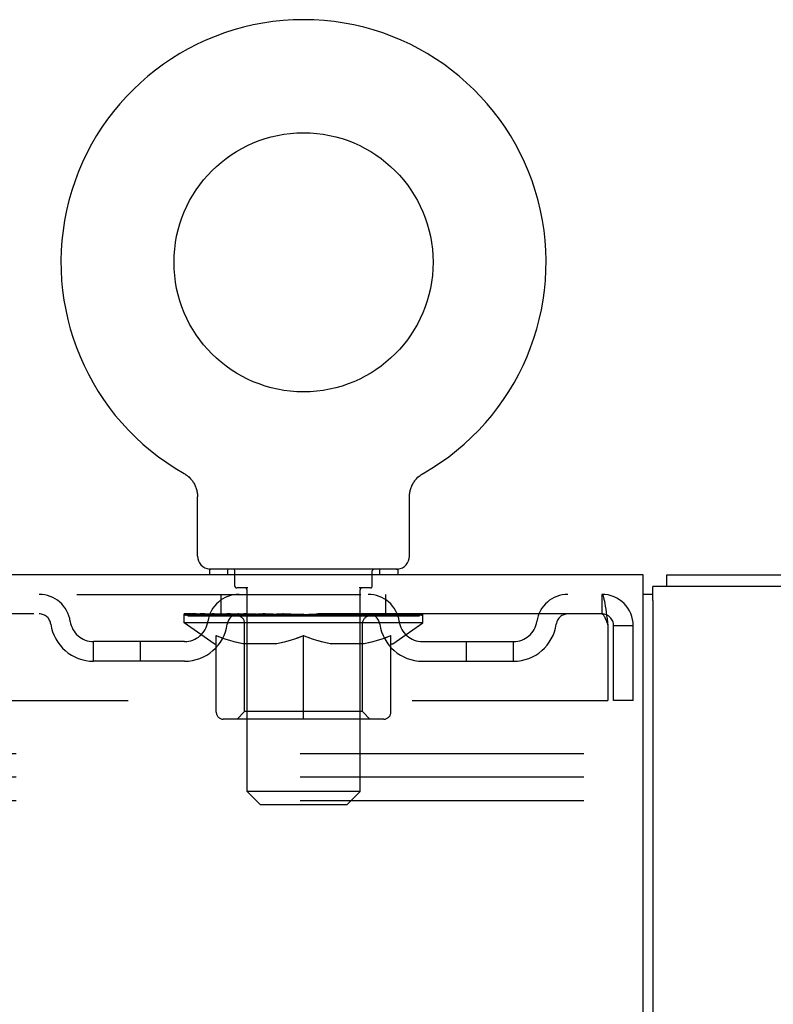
# Model space of a CAD drawing. Header units: inches. Extents: x 0 to 274, y 0 to 177.
# Tile 93 of 138: x 112.74 to 116.74, y 122.92 to 128.14. Entities that reach past the tile are written whole.
import ezdxf

# ---------------------------------------------------------------- set-up
doc = ezdxf.new("R2010")
doc.units = ezdxf.units.IN
doc.header["$LTSCALE"] = 15.069778
doc.header["$MEASUREMENT"] = 0
doc.linetypes.add('HIDDEN', pattern=[0.2, 0.1, -0.1])
doc.layers.get('0').update_dxf_attribs({"linetype": 'CONTINUOUS'})
doc.layers.add('DEFAULT_2', color=8, linetype='HIDDEN')

msp = doc.modelspace()

# ---------------------------------------------------------------- linework, layer by layer
at = {"color": 7, "linetype": 'Continuous'}
for p, q in [((113.6155, 125.7344), (113.6154, 125.7344)), ((113.6154, 125.7344), (113.6198, 125.7318)), ((113.6166, 125.7337), (113.6181, 125.7328)), ((113.6198, 125.7318), (113.624, 125.7291)), ((113.624, 125.7291), (113.6282, 125.7262)), ((113.6281, 125.7263), (113.6323, 125.7232)), ((113.6322, 125.7233), (113.6363, 125.72)), ((113.6361, 125.7201), (113.6401, 125.7167)), ((113.64, 125.7168), (113.6438, 125.7132)), ((114.8575, 125.7132), (114.8614, 125.7168)), ((114.8613, 125.7167), (114.8652, 125.7201)), ((114.8651, 125.72), (114.8692, 125.7233)), ((114.8691, 125.7232), (114.8732, 125.7263)), ((114.8731, 125.7262), (114.8774, 125.7291)), ((114.8773, 125.7291), (114.8816, 125.7318)), ((114.8774, 125.7291), (114.8786, 125.7299)), ((114.8816, 125.7318), (114.886, 125.7344)), ((114.8832, 125.7328), (114.8848, 125.7337)), ((113.6437, 125.7134), (113.6474, 125.7097)), ((113.6473, 125.7098), (113.6509, 125.706)), ((113.6508, 125.7061), (113.6542, 125.7022)), ((113.6541, 125.7023), (113.6575, 125.6982)), ((113.6574, 125.6983), (113.6605, 125.6942)), ((113.6604, 125.6943), (113.6634, 125.69)), ((113.6634, 125.6901), (113.6662, 125.6858)), ((113.6661, 125.6859), (113.6688, 125.6814)), ((113.6688, 125.6815), (113.6713, 125.677)), ((113.6712, 125.6771), (113.6736, 125.6725)), ((113.6736, 125.6726), (113.6757, 125.6679)), ((113.6757, 125.668), (113.6777, 125.6632)), ((113.6777, 125.6633), (113.6795, 125.6585)), ((114.8218, 125.6585), (114.8237, 125.6633)), ((114.8256, 125.6679), (114.8278, 125.6725)), ((114.8278, 125.6725), (114.8301, 125.6771)), ((114.8301, 125.677), (114.8326, 125.6815)), ((114.8325, 125.6814), (114.8352, 125.6859)), ((114.8352, 125.6858), (114.838, 125.6901)), ((114.8379, 125.69), (114.8409, 125.6943)), ((114.8408, 125.6942), (114.844, 125.6983)), ((114.8439, 125.6982), (114.8472, 125.7023)), ((114.8471, 125.7022), (114.8506, 125.7061)), ((114.8505, 125.706), (114.8541, 125.7098)), ((114.8539, 125.7097), (114.8577, 125.7134)), ((113.6795, 125.6585), (113.6812, 125.6537)), ((113.6812, 125.6537), (113.6827, 125.6488)), ((113.6827, 125.6489), (113.684, 125.6439)), ((113.684, 125.644), (113.6851, 125.639)), ((113.6851, 125.639), (113.6861, 125.634)), ((113.6861, 125.634), (113.6868, 125.629)), ((113.6868, 125.629), (113.6874, 125.6239)), ((114.8132, 125.6138), (114.8135, 125.6189)), ((114.8132, 125.6138), (114.8135, 125.6189)), ((114.8132, 125.6094), (114.8132, 125.6138)), ((114.8135, 125.6189), (114.8139, 125.6239)), ((114.8139, 125.6239), (114.8145, 125.629)), ((114.8145, 125.629), (114.8153, 125.634)), ((114.8153, 125.634), (114.8163, 125.639)), ((114.8163, 125.639), (114.8174, 125.644)), ((114.8174, 125.6439), (114.8187, 125.6489)), ((114.8187, 125.6488), (114.8202, 125.6537)), ((114.8202, 125.6537), (114.8218, 125.6585)), ((113.6882, 125.2953), (113.6882, 125.6094)), ((114.8132, 125.2953), (114.8132, 125.6094)), ((116.0527, 125.1963), (38.4067, 125.1963)), ((113.7507, 125.2263), (113.7507, 125.1963)), ((114.7507, 125.2263), (113.7507, 125.2263)), ((114.7507, 125.2263), (114.7507, 125.1963)), ((116.0527, 122.0183), (116.0527, 125.1963)), ((116.1797, 125.1333), (116.1797, 125.1963)), ((116.1047, 125.0923), (116.0527, 125.0923)), ((116.1047, 125.0597), (116.1047, 121.9373))]:
    msp.add_line(p, q, dxfattribs=at)
at = {"color": 3, "linetype": 'Continuous'}
for p, q in [((116.1797, 125.1963), (131.0297, 125.1963)), ((116.1047, 125.0597), (116.1047, 125.1333)), ((118.7377, 125.1333), (116.1047, 125.1333))]:
    msp.add_line(p, q, dxfattribs=at)
at = {"color": 7, "linetype": 'Continuous'}
for points in [[(114.8236, 125.6632), (114.8257, 125.668), (114.8278, 125.6726)], [(113.6874, 125.6239), (113.6879, 125.6189), (113.6881, 125.6138), (113.6882, 125.6094)]]:
    msp.add_lwpolyline(points, dxfattribs=at)
msp.add_circle((114.2507, 126.8543), 0.6875, dxfattribs=at)
for centre, radius, start, end in [((114.2507, 126.8543), 1.2875, 299.5053, 240.4947), ((113.7572, 125.2953), 0.069, 180, 265), ((114.7442, 125.2953), 0.069, 275, 360)]:
    msp.add_arc(centre, radius, start, end, dxfattribs=at)
at = {"layer": 'DEFAULT_2', "color": 8, "linetype": 'HIDDEN'}
for p, q in [((113.6154, 125.7344), (113.6154, 125.7344)), ((113.6227, 125.7299), (113.624, 125.7291)), ((114.8859, 125.7344), (114.886, 125.7344)), ((113.8477, 125.2263), (113.8477, 125.1963)), ((113.8857, 125.1363), (113.8857, 125.2163)), ((114.6157, 125.1363), (114.6157, 125.2163)), ((114.6537, 125.2263), (114.6537, 125.1963)), ((110.0337, 125.0923), (115.8337, 125.0923)), ((113.8132, 124.9883), (113.8132, 125.0923)), ((113.9556, 125.1263), (113.8957, 125.1263)), ((113.9507, 124.0453), (113.9507, 125.1163)), ((114.6057, 125.1263), (114.5458, 125.1263)), ((114.5507, 124.0453), (114.5507, 125.1163)), ((114.6882, 124.9883), (114.6882, 125.0923)), ((115.8337, 125.0923), (115.8337, 124.9883)), ((115.836, 125.0912), (115.8337, 125.0923)), ((115.8337, 124.9883), (111.5632, 124.9883)), ((113.6174, 124.9415), (113.6174, 124.9883)), ((113.627, 124.9816), (113.627, 124.9883)), ((113.6556, 124.9816), (113.6556, 124.9883)), ((113.7023, 124.9816), (113.7023, 124.9883)), ((113.7656, 124.9816), (113.7656, 124.9883)), ((113.8218, 124.9783), (113.8218, 124.984)), ((113.8436, 124.9816), (113.8436, 124.9883)), ((113.878, 124.9783), (113.878, 124.9855)), ((113.934, 124.9816), (113.934, 124.9883)), ((113.9515, 124.9783), (113.9515, 124.9867)), ((114.0341, 124.9816), (114.0341, 124.9883)), ((114.0402, 124.9783), (114.0402, 124.9876)), ((114.1363, 124.9813), (114.2507, 124.9883)), ((114.1407, 124.9816), (114.1407, 124.9883)), ((114.1413, 124.9881), (114.1407, 124.9883)), ((114.1413, 124.9816), (114.1413, 124.9881)), ((114.2507, 124.9816), (114.2507, 124.9883)), ((114.2876, 124.9813), (114.2876, 124.986)), ((114.2876, 124.986), (114.3651, 124.9813)), ((114.3088, 124.9813), (114.3088, 124.9847)), ((114.3601, 124.9881), (114.3606, 124.9883)), ((114.3601, 124.9816), (114.3601, 124.9881)), ((114.3606, 124.9816), (114.3606, 124.9883)), ((114.4612, 124.9783), (114.4612, 124.9876)), ((114.4673, 124.9816), (114.4673, 124.9883)), ((114.5498, 124.9783), (114.5498, 124.9867)), ((114.5673, 124.9816), (114.5673, 124.9883)), ((114.6234, 124.9783), (114.6234, 124.9855)), ((114.6577, 124.9816), (114.6577, 124.9883)), ((114.6796, 124.9783), (114.6796, 124.984)), ((114.7358, 124.9816), (114.7358, 124.9883)), ((114.7991, 124.9816), (114.7991, 124.9883)), ((114.8458, 124.9816), (114.8458, 124.9883)), ((114.8743, 124.9816), (114.8743, 124.9883)), ((114.8839, 124.9415), (114.8839, 124.9883)), ((114.8839, 124.9415), (113.6174, 124.9415)), ((113.7767, 124.83), (113.6174, 124.9415)), ((113.6357, 124.9783), (113.6357, 124.9816)), ((113.6357, 124.9783), (114.8657, 124.9783)), ((113.6446, 124.9783), (113.6446, 124.9816)), ((113.6455, 124.9783), (113.6455, 124.9816)), ((113.6719, 124.9783), (113.6719, 124.9816)), ((113.6737, 124.9783), (113.6737, 124.9816)), ((113.7167, 124.9783), (113.7167, 124.9816)), ((113.7194, 124.9783), (113.7194, 124.9816)), ((113.9238, 124.9813), (113.7224, 124.9813)), ((113.7669, 124.9783), (113.7669, 124.9813)), ((113.7677, 124.9783), (113.7677, 124.9813)), ((113.7707, 124.9783), (113.7707, 124.9813)), ((113.7778, 124.9783), (113.7778, 124.9816)), ((113.7779, 124.9783), (113.7779, 124.9813)), ((113.7813, 124.9783), (113.7813, 124.9816)), ((113.7846, 124.9783), (113.7846, 124.9823)), ((113.789, 124.9783), (113.789, 124.9813)), ((113.8032, 124.9783), (113.8032, 124.9813)), ((113.8213, 124.9783), (113.8213, 124.9813)), ((113.8421, 124.9783), (113.8421, 124.9813)), ((113.8533, 124.9783), (113.8533, 124.9816)), ((113.8574, 124.9783), (113.8574, 124.9816)), ((113.8667, 124.9783), (113.8667, 124.9813)), ((113.8935, 124.9783), (113.8935, 124.9813)), ((113.8965, 124.9783), (113.8965, 124.9813)), ((113.9238, 124.9783), (113.9238, 124.9813)), ((113.9907, 124.9813), (113.9288, 124.9813)), ((113.9379, 124.4698), (113.9379, 124.9385)), ((113.9408, 124.9783), (113.9408, 124.9816)), ((113.9455, 124.9783), (113.9455, 124.9816)), ((113.9557, 124.9783), (113.9557, 124.9813)), ((113.9666, 124.9783), (113.9666, 124.9813)), ((113.9908, 124.9783), (113.9908, 124.9813)), ((114.0656, 124.9813), (114.0065, 124.9813)), ((114.0268, 124.9783), (114.0268, 124.9813)), ((114.0378, 124.9783), (114.0378, 124.9816)), ((114.0429, 124.9783), (114.0429, 124.9816)), ((114.0503, 124.9783), (114.0503, 124.9817)), ((114.0657, 124.9783), (114.0657, 124.9813)), ((114.1462, 124.9813), (114.0917, 124.9813)), ((114.1048, 124.9783), (114.1048, 124.9813)), ((114.1412, 124.9783), (114.1412, 124.9816)), ((114.1451, 124.9783), (114.1451, 124.9818)), ((114.1462, 124.9783), (114.1462, 124.9813)), ((114.1466, 124.9783), (114.1466, 124.9816)), ((114.2298, 124.9813), (114.1816, 124.9813)), ((114.1872, 124.9783), (114.1872, 124.9813)), ((114.2299, 124.9783), (114.2299, 124.9813)), ((114.2481, 124.9817), (114.248, 124.9816)), ((114.248, 124.9783), (114.248, 124.9816)), ((114.2481, 124.9783), (114.2481, 124.9817)), ((114.2532, 124.9783), (114.2532, 124.9817)), ((114.2532, 124.9817), (114.2534, 124.9816)), ((114.2534, 124.9783), (114.2534, 124.9816)), ((114.2552, 124.9813), (114.3197, 124.9813)), ((114.2715, 124.9783), (114.2715, 124.9813)), ((114.3142, 124.9783), (114.3142, 124.9813)), ((114.3548, 124.9783), (114.3548, 124.9816)), ((114.3552, 124.9783), (114.3552, 124.9813)), ((114.3552, 124.9813), (114.4097, 124.9813)), ((114.3562, 124.9783), (114.3562, 124.9818)), ((114.3601, 124.9783), (114.3601, 124.9816)), ((114.3966, 124.9783), (114.3966, 124.9813)), ((114.4357, 124.9783), (114.4357, 124.9813)), ((114.4357, 124.9813), (114.4949, 124.9813)), ((114.451, 124.9783), (114.451, 124.9817)), ((114.4585, 124.9783), (114.4585, 124.9816)), ((114.4636, 124.9783), (114.4636, 124.9816)), ((114.4745, 124.9783), (114.4745, 124.9813)), ((114.5106, 124.9783), (114.5106, 124.9813)), ((114.5106, 124.9813), (114.5726, 124.9813)), ((114.5347, 124.9783), (114.5347, 124.9813)), ((114.5457, 124.9783), (114.5457, 124.9813)), ((114.5558, 124.9783), (114.5558, 124.9816)), ((114.5605, 124.9783), (114.5605, 124.9816)), ((114.5634, 124.4698), (114.5634, 124.9385)), ((114.5776, 124.9783), (114.5776, 124.9813)), ((114.5776, 124.9813), (114.7789, 124.9813)), ((114.6048, 124.9783), (114.6048, 124.9813)), ((114.6079, 124.9783), (114.6079, 124.9813)), ((114.6346, 124.9783), (114.6346, 124.9813)), ((114.6439, 124.9783), (114.6439, 124.9816)), ((114.6481, 124.9783), (114.6481, 124.9816)), ((114.6592, 124.9783), (114.6592, 124.9813)), ((114.68, 124.9783), (114.68, 124.9813)), ((114.6981, 124.9783), (114.6981, 124.9813)), ((114.7124, 124.9783), (114.7124, 124.9813)), ((114.7167, 124.9783), (114.7167, 124.9823)), ((114.72, 124.9783), (114.72, 124.9816)), ((114.7235, 124.9783), (114.7235, 124.9816)), ((114.7235, 124.9783), (114.7235, 124.9813)), ((114.7246, 124.83), (114.8839, 124.9415)), ((114.7307, 124.9783), (114.7307, 124.9813)), ((114.7337, 124.9783), (114.7337, 124.9813)), ((114.7344, 124.9783), (114.7344, 124.9813)), ((114.7819, 124.9783), (114.7819, 124.9816)), ((114.7846, 124.9783), (114.7846, 124.9816)), ((114.8277, 124.9783), (114.8277, 124.9816)), ((114.8295, 124.9783), (114.8295, 124.9816)), ((114.8559, 124.9783), (114.8559, 124.9816)), ((114.8568, 124.9783), (114.8568, 124.9816)), ((114.8657, 124.9783), (114.8657, 124.9816)), ((115.8667, 124.9253), (115.8667, 124.5298)), ((115.8967, 124.5298), (115.8967, 124.9253)), ((116.0007, 124.9253), (115.8967, 124.9253)), ((116.0007, 124.5298), (116.0007, 124.9253)), ((113.1361, 124.7373), (113.1361, 124.8413)), ((113.6191, 124.8413), (113.1361, 124.8413)), ((113.3861, 124.7373), (113.3861, 124.8413)), ((113.7767, 124.83), (113.7872, 124.83)), ((113.7872, 124.467), (113.7872, 124.8733)), ((114.1094, 124.83), (113.9295, 124.83)), ((114.2507, 124.4299), (114.2507, 124.8737)), ((114.5718, 124.83), (114.392, 124.83)), ((114.7142, 124.467), (114.7142, 124.8733)), ((114.7142, 124.83), (114.7246, 124.83)), ((114.8823, 124.8413), (115.3652, 124.8413)), ((115.1152, 124.7373), (115.1152, 124.8413)), ((115.3652, 124.7373), (115.3652, 124.8413)), ((113.6191, 124.7373), (113.1361, 124.7373)), ((114.8823, 124.7373), (115.3652, 124.7373)), ((111.8132, 124.5298), (115.8667, 124.5298)), ((116.0007, 124.5298), (115.8967, 124.5298)), ((113.9379, 124.4698), (113.8981, 124.4299)), ((114.5634, 124.4698), (113.9379, 124.4698)), ((114.5634, 124.4698), (114.6033, 124.4299)), ((114.6771, 124.4299), (113.8243, 124.4299)), ((130.8087, 124.2463), (108.8087, 124.2463)), ((130.8087, 124.1213), (108.8087, 124.1213)), ((114.5507, 124.0453), (113.9507, 124.0453)), ((114.0197, 123.9763), (113.9507, 124.0453)), ((114.4817, 123.9763), (114.5507, 124.0453)), ((130.8087, 123.9963), (108.8087, 123.9963)), ((114.0197, 123.9763), (114.4817, 123.9763))]:
    msp.add_line(p, q, dxfattribs=at)
for points in [[(115.836, 125.0912), (115.8384, 125.0881), (115.8408, 125.0829), (115.8431, 125.0757), (115.8455, 125.0667), (115.8478, 125.0558), (115.8502, 125.0433), (115.8525, 125.0294), (115.8549, 125.0141), (115.8573, 124.9977), (115.8596, 124.9804), (115.862, 124.9624), (115.8643, 124.944), (115.8667, 124.9253)], [(115.8384, 124.9867), (115.836, 124.9879), (115.8337, 124.9883)], [(115.8384, 124.9867), (115.8408, 124.9847), (115.8431, 124.982), (115.8455, 124.9786), (115.8478, 124.9745), (115.8502, 124.9698), (115.8525, 124.9645), (115.8549, 124.9588), (115.8573, 124.9526), (115.8596, 124.9461), (115.862, 124.9393), (115.8643, 124.9323), (115.8667, 124.9253)], [(113.7872, 124.8733), (113.813, 124.8633), (113.8384, 124.8545), (113.8633, 124.8467), (113.888, 124.8401), (113.9126, 124.8345), (113.9371, 124.83)], [(113.9295, 124.83), (113.9061, 124.8347), (113.8826, 124.8403), (113.8591, 124.8469), (113.8354, 124.8545), (113.8114, 124.863), (113.7872, 124.8724)], [(114.0997, 124.83), (114.1246, 124.8346), (114.1495, 124.8402), (114.1744, 124.847), (114.1995, 124.8548), (114.2249, 124.8637), (114.2507, 124.8737)], [(114.2507, 124.872), (114.2264, 124.8626), (114.2024, 124.8541), (114.1789, 124.8466), (114.1556, 124.8401), (114.1324, 124.8346), (114.1094, 124.83)], [(114.2507, 124.8737), (114.2767, 124.8637), (114.3023, 124.8547), (114.3274, 124.8469), (114.3523, 124.8401), (114.377, 124.8345), (114.4017, 124.83)], [(114.392, 124.83), (114.3687, 124.8346), (114.3454, 124.8402), (114.3221, 124.8467), (114.2986, 124.8542), (114.2748, 124.8627), (114.2507, 124.872)], [(114.5643, 124.83), (114.5889, 124.8345), (114.6137, 124.8401), (114.6384, 124.8468), (114.6634, 124.8546), (114.6886, 124.8634), (114.7142, 124.8733)], [(114.7142, 124.8724), (114.6897, 124.8629), (114.6656, 124.8543), (114.6419, 124.8468), (114.6184, 124.8402), (114.595, 124.8346), (114.5718, 124.83)]]:
    msp.add_lwpolyline(points, dxfattribs=at)
for centre, radius, start, end in [((113.7572, 125.2953), 0.069, 265, 270), ((113.8757, 125.2163), 0.01, 0, 90), ((114.6257, 125.2163), 0.01, 90, 180), ((114.7442, 125.2953), 0.069, 270, 275), ((112.847, 124.9253), 0.167, 8.0716, 90), ((113.9082, 124.9253), 0.167, 90, 171.9284), ((113.8957, 125.1363), 0.01, 180, 270), ((113.9407, 125.1163), 0.01, 0, 90), ((114.5607, 125.1163), 0.01, 90, 180), ((114.5932, 124.9253), 0.167, 8.0716, 90), ((114.6057, 125.1363), 0.01, 270, 360), ((115.6543, 124.9253), 0.167, 90, 171.9284), ((115.8337, 124.9253), 0.167, 0, 90), ((112.8475, 124.9258), 0.0625, 7.9863, 90), ((113.9077, 124.9258), 0.0625, 90, 172.0137), ((114.5936, 124.9258), 0.0625, 7.9863, 90), ((115.6539, 124.9258), 0.0625, 90, 172.0137), ((115.8337, 124.9253), 0.063, 0, 90), ((113.1361, 124.9663), 0.229, 187.9863, 270), ((113.1361, 124.9663), 0.125, 188.0716, 270), ((113.6191, 124.9663), 0.125, 270, 351.9284), ((113.6191, 124.9663), 0.229, 270, 352.0137), ((113.8981, 124.9385), 0.0398, 0, 90), ((114.6033, 124.9385), 0.0398, 90, 180), ((114.8823, 124.9663), 0.229, 187.9863, 270), ((114.8823, 124.9663), 0.125, 188.0716, 270), ((115.3652, 124.9663), 0.125, 270, 351.9284), ((115.3652, 124.9663), 0.229, 270, 352.0137), ((113.8243, 124.467), 0.0371, 180, 270), ((114.6771, 124.467), 0.0371, 270, 360)]:
    msp.add_arc(centre, radius, start, end, dxfattribs=at)
for centre, major_axis, ratio, start_param, end_param in [((114.2507, 124.9883), (0.6333, 0.0067), 0.05963, 2.96643, 3.140963), ((113.5976, 124.9763), (0.1981, 0), 0.060556, 0.430652, 1.470503), ((114.2507, 124.9883), (0.6333, 0), 0.060556, -3.141593, -2.96706), ((114.2507, 124.9883), (0.6333, 0.0132), 0.05688, 2.791345, 2.965878), ((113.5733, 124.9763), (0.1981, 0.0021), 0.05963, 0.25549, 1.295341), ((113.6417, 124.9763), (0.1981, -0.0021), 0.05963, 0.605815, 1.645666), ((114.2507, 124.9883), (0.6333, -0.0067), 0.05963, -2.96643, -2.791898), ((114.2507, 124.9883), (0.6333, 0.0192), 0.052395, 2.616403, 2.790936), ((113.5695, 124.9763), (0.1981, 0.0041), 0.05688, 0.080405, 1.120256), ((113.7044, 124.9763), (0.1981, -0.0041), 0.05688, 0.7809, 1.820751), ((114.2507, 124.9883), (0.6333, -0.0132), 0.05688, -2.791345, -2.616812), ((114.2507, 124.9883), (0.6333, 0.0247), 0.046319, 2.441654, 2.616187), ((113.7837, 124.9763), (0.1981, -0.006), 0.052395, 0.955842, 1.995693), ((113.5865, 124.9763), (0.1981, 0.006), 0.052395, -0.094537, 0.945314), ((114.2507, 124.9883), (0.6333, -0.0192), 0.052395, -2.616403, -2.44187), ((114.2507, 124.9883), (0.6333, 0.0294), 0.038841, 2.267123, 2.441656), ((113.8771, 124.9763), (0.1981, -0.0077), 0.046319, 1.130591, 2.170442), ((113.6237, 124.9763), (0.1981, 0.0077), 0.046319, -0.269286, 0.770565), ((114.2507, 124.9883), (0.6333, -0.0247), 0.046319, -2.441654, -2.267121), ((114.2507, 124.9883), (0.6333, 0.0332), 0.030195, 2.09281, 2.267343), ((113.9819, 124.9763), (0.1981, -0.0092), 0.038841, 1.305122, 2.344973), ((113.6799, 124.9763), (0.1981, 0.0092), 0.038841, -0.443817, 0.596034), ((114.2507, 124.9883), (0.6333, -0.0294), 0.038841, -2.267123, -2.092591), ((113.7534, 124.9763), (0.1981, 0.0104), 0.030195, -0.61813, 0.421721), ((114.2507, 124.9883), (0.6333, 0.0361), 0.020645, 1.918687, 2.09322), ((114.0949, 124.9763), (0.1981, -0.0104), 0.030195, 1.479435, 2.519286), ((114.2507, 124.9883), (0.6333, -0.0332), 0.030195, -2.09281, -1.918277), ((113.842, 124.9763), (0.1981, 0.0113), 0.020645, -0.792253, 0.247598), ((114.2507, 124.9883), (0.6333, 0.0378), 0.010478, 1.744704, 1.919237), ((114.2126, 124.9763), (0.1981, -0.0113), 0.020645, 1.653558, 2.693409), ((114.2507, 124.9883), (0.6333, -0.0361), 0.020645, -1.918687, -1.744154), ((113.9431, 124.9763), (0.1981, 0.0118), 0.010478, -0.966236, -0.000846), ((114.3314, 124.9763), (0.1981, -0.0118), 0.010478, 1.827541, 2.867392), ((114.2507, 124.9883), (0.6333, -0.0378), 0.010478, -1.744704, -1.563007), ((114.1699, 124.9763), (0.1981, 0.0118), 0.010478, 0.274201, 1.314052), ((114.2507, 124.9883), (0.6333, 0.0378), 0.010478, -1.571421, -1.396888), ((114.2888, 124.9763), (0.1981, 0.0113), 0.020645, 0.448184, 1.488034), ((114.5582, 124.9763), (0.1981, -0.0118), 0.010478, -3.140747, -2.175357), ((114.2507, 124.9883), (0.6333, 0.0361), 0.020645, -1.397439, -1.222906), ((114.2507, 124.9883), (0.6333, -0.0378), 0.010478, 1.222355, 1.396888), ((114.4065, 124.9763), (0.1981, 0.0104), 0.030195, 0.622307, 1.662158), ((114.6593, 124.9763), (0.1981, -0.0113), 0.020645, 2.893995, 3.933846), ((114.5195, 124.9763), (0.1981, 0.0092), 0.038841, 0.79662, 1.836471), ((114.2507, 124.9883), (0.6333, 0.0332), 0.030195, -1.223315, -1.048783), ((114.2507, 124.9883), (0.6333, -0.0361), 0.020645, 1.048373, 1.222906), ((114.748, 124.9763), (0.1981, -0.0104), 0.030195, 2.719872, 3.759723), ((114.6243, 124.9763), (0.1981, 0.0077), 0.046319, 0.971151, 2.011002), ((114.2507, 124.9883), (0.6333, 0.0294), 0.038841, -1.049002, -0.874469), ((114.2507, 124.9883), (0.6333, -0.0332), 0.030195, 0.87425, 1.048783), ((114.7177, 124.9763), (0.1981, 0.006), 0.052395, 1.1459, 2.185751), ((114.8215, 124.9763), (0.1981, -0.0092), 0.038841, 2.545558, 3.585409), ((114.797, 124.9763), (0.1981, 0.0041), 0.05688, 1.320842, 2.360692), ((114.2507, 124.9883), (0.6333, 0.0247), 0.046319, -0.874471, -0.699939), ((114.2507, 124.9883), (0.6333, -0.0294), 0.038841, 0.699936, 0.874469), ((114.8777, 124.9763), (0.1981, -0.0077), 0.046319, 2.371028, 3.410879), ((114.8596, 124.9763), (0.1981, 0.0021), 0.05963, 1.495927, 2.535778), ((114.9149, 124.9763), (0.1981, -0.006), 0.052395, 2.196279, 3.23613), ((114.9038, 124.9763), (0.1981, 0), 0.060556, 1.671089, 2.71094), ((114.9318, 124.9763), (0.1981, -0.0041), 0.05688, 2.021337, 3.061188), ((114.2507, 124.9883), (0.6333, 0.0192), 0.052395, -0.699723, -0.52519), ((114.2507, 124.9883), (0.6333, -0.0247), 0.046319, 0.525406, 0.699939), ((114.9281, 124.9763), (0.1981, -0.0021), 0.05963, 1.846251, 2.886102), ((114.2507, 124.9883), (0.6333, 0.0132), 0.05688, -0.524781, -0.350248), ((114.2507, 124.9883), (0.6333, -0.0192), 0.052395, 0.350657, 0.52519), ((114.2507, 124.9883), (0.6333, 0.0067), 0.05963, -0.349695, -0.175162), ((114.2507, 124.9883), (0.6333, -0.0132), 0.05688, 0.175715, 0.350248), ((114.2507, 124.9883), (0.6333, 0), 0.060556, -0.174533, 0), ((114.2507, 124.9883), (0.6333, -0.0067), 0.05963, 0.000629, 0.175162), ((113.5976, 124.9696), (0.1981, 0.0021), 0.05963, 1.376596, 1.469874), ((113.6417, 124.9696), (0.1981, 0), 0.060556, 1.551758, 1.645036), ((113.5733, 124.9696), (0.1981, 0.0041), 0.05688, 1.20151, 1.294789), ((113.6429, 124.9719), (0.1643, 0.0017), 0.05963, 1.065228, 1.614276), ((113.6232, 124.9719), (0.1643, 0.0034), 0.05688, 0.890143, 1.43919), ((113.6811, 124.9719), (0.1643, 0), 0.060556, 1.240391, 1.789438), ((113.7044, 124.9696), (0.1981, -0.0021), 0.05963, 1.72692, 1.820198), ((113.5695, 124.9696), (0.1981, 0.006), 0.052395, 1.026568, 1.119847), ((113.6225, 124.9719), (0.1643, 0.005), 0.052395, 0.715201, 1.264248), ((113.7367, 124.9719), (0.1643, -0.0017), 0.05963, 1.415553, 1.9646), ((113.7837, 124.9696), (0.1981, -0.0041), 0.05688, 1.902006, 1.995284), ((113.5865, 124.9696), (0.1981, 0.0077), 0.046319, 0.851819, 0.945098), ((113.6409, 124.9719), (0.1643, 0.0064), 0.046319, 0.540452, 1.089499), ((113.8078, 124.9719), (0.1643, -0.0034), 0.05688, 1.590638, 2.139686), ((113.8771, 124.9696), (0.1981, -0.006), 0.052395, 2.076947, 2.170226), ((113.6237, 124.9696), (0.1981, 0.0092), 0.038841, 0.677289, 0.770567), ((113.6779, 124.9719), (0.1643, 0.0076), 0.038841, 0.365921, 0.914969), ((113.8924, 124.9719), (0.1643, -0.005), 0.052395, 1.76558, 2.314627), ((113.9819, 124.9696), (0.1981, -0.0077), 0.046319, 2.251696, 2.344975), ((113.6799, 124.9696), (0.1981, 0.0104), 0.030195, 0.502975, 0.596254), ((113.7322, 124.9719), (0.1643, 0.0086), 0.030195, 0.191608, 0.740655), ((113.9878, 124.9719), (0.1643, -0.0064), 0.046319, 1.940329, 2.489376), ((114.0949, 124.9696), (0.1981, -0.0092), 0.038841, 2.426227, 2.519505), ((113.7534, 124.9696), (0.1981, 0.0113), 0.020645, 0.328852, 0.422131), ((113.8023, 124.9719), (0.1643, 0.0094), 0.020645, 0.017485, 0.566532), ((114.0913, 124.9719), (0.1643, -0.0076), 0.038841, 2.11486, 2.663907), ((114.2126, 124.9696), (0.1981, -0.0104), 0.030195, 2.60054, 2.693819), ((113.842, 124.9696), (0.1981, 0.0118), 0.010478, 0.154869, 0.248148), ((113.886, 124.9719), (0.1643, 0.0098), 0.010478, 6.126688, 6.675735), ((114.1996, 124.9719), (0.1643, -0.0086), 0.030195, 2.289173, 2.83822), ((114.3314, 124.9696), (0.1981, -0.0113), 0.020645, 2.774664, 2.867942), ((114.3094, 124.9719), (0.1643, -0.0094), 0.020645, 2.463296, 3.012344), ((114.0838, 124.9719), (0.1643, 0.0098), 0.010478, -0.000483, 0.504314), ((114.0535, 124.9696), (0.1981, 0.0118), 0.010478, 0.099668, 0.192946), ((114.4175, 124.9719), (0.1643, -0.0098), 0.010478, 2.637279, 3.14189), ((114.4478, 124.9696), (0.1981, -0.0118), 0.010478, 2.74231, 2.948646), ((114.1919, 124.9719), (0.1643, 0.0094), 0.020645, 0.129249, 0.678296), ((114.1699, 124.9696), (0.1981, 0.0113), 0.020645, 0.273651, 0.366929), ((114.3018, 124.9719), (0.1643, 0.0086), 0.030195, 0.303372, 0.852419), ((114.6153, 124.9719), (0.1643, -0.0098), 0.010478, 2.749043, 3.29809), ((114.2888, 124.9696), (0.1981, 0.0104), 0.030195, 0.447774, 0.541052), ((114.6593, 124.9696), (0.1981, -0.0118), 0.010478, 2.893445, 2.986723), ((114.4101, 124.9719), (0.1643, 0.0076), 0.038841, 0.477686, 1.026733), ((114.699, 124.9719), (0.1643, -0.0094), 0.020645, 2.57506, 3.124108), ((114.4065, 124.9696), (0.1981, 0.0092), 0.038841, 0.622087, 0.715366), ((114.748, 124.9696), (0.1981, -0.0113), 0.020645, 2.719462, 2.812741), ((114.5135, 124.9719), (0.1643, 0.0064), 0.046319, 0.652216, 1.201263), ((114.7691, 124.9719), (0.1643, -0.0086), 0.030195, 2.400937, 2.949985), ((114.609, 124.9719), (0.1643, 0.005), 0.052395, 0.826965, 1.376012), ((114.5195, 124.9696), (0.1981, 0.0077), 0.046319, 0.796618, 0.889896), ((114.8215, 124.9696), (0.1981, -0.0104), 0.030195, 2.545339, 2.638617), ((114.8235, 124.9719), (0.1643, -0.0076), 0.038841, 2.226624, 2.775671), ((114.6936, 124.9719), (0.1643, 0.0034), 0.05688, 1.001907, 1.550954), ((114.8604, 124.9719), (0.1643, -0.0064), 0.046319, 2.052093, 2.601141), ((114.6243, 124.9696), (0.1981, 0.006), 0.052395, 0.971367, 1.064645), ((114.8777, 124.9696), (0.1981, -0.0092), 0.038841, 2.371026, 2.464304), ((114.7647, 124.9719), (0.1643, 0.0017), 0.05963, 1.176993, 1.72604), ((114.8788, 124.9719), (0.1643, -0.005), 0.052395, 1.877344, 2.426392), ((114.8202, 124.9719), (0.1643, 0), 0.060556, 1.352155, 1.901202), ((114.8782, 124.9719), (0.1643, -0.0034), 0.05688, 1.702402, 2.25145), ((114.8584, 124.9719), (0.1643, -0.0017), 0.05963, 1.527317, 2.076364), ((114.7177, 124.9696), (0.1981, 0.0041), 0.05688, 1.146309, 1.239587), ((114.9149, 124.9696), (0.1981, -0.0077), 0.046319, 2.196495, 2.289773), ((114.797, 124.9696), (0.1981, 0.0021), 0.05963, 1.321394, 1.414673), ((114.9318, 124.9696), (0.1981, -0.006), 0.052395, 2.021746, 2.115024), ((114.8596, 124.9696), (0.1981, 0), 0.060556, 1.496556, 1.589835), ((114.9281, 124.9696), (0.1981, -0.0041), 0.05688, 1.846804, 1.940083), ((114.9038, 124.9696), (0.1981, -0.0021), 0.05963, 1.671719, 1.764997)]:
    msp.add_ellipse(centre, major_axis=major_axis, ratio=ratio, start_param=start_param, end_param=end_param, dxfattribs=at)

doc.saveas('drawing.dxf')
